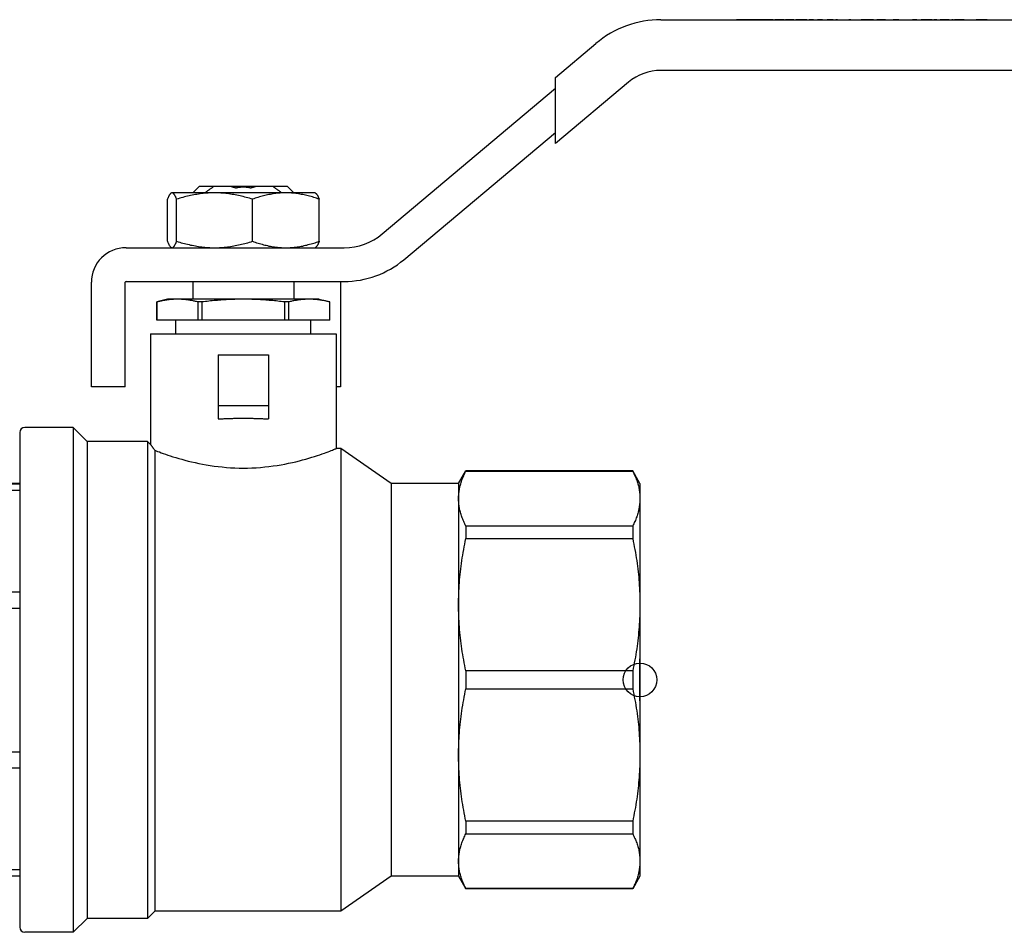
# Model space of a CAD drawing. Header units: millimetres. Extents: x 32 to 3719, y 19 to 393.
# Tile 2 of 17: x 235 to 352, y 175 to 283. Entities that reach past the tile are written whole.
import ezdxf

# ---------------------------------------------------------------- set-up
doc = ezdxf.new("R2010")
doc.units = ezdxf.units.MM
doc.layers.add('DETAIL', color=2, linetype='Continuous')
doc.layers.add('ORIGIN', color=6, linetype='Continuous')

msp = doc.modelspace()

# ---------------------------------------------------------------- linework, layer by layer
at = {"layer": 'DETAIL'}
for p, q in [((310.95, 282.82), (389.46, 282.82)), ((319.97, 282.83), (319.89, 282.83)), ((319.89, 282.83), (319.89, 282.82)), ((320.16, 282.83), (319.97, 282.83)), ((319.97, 282.83), (319.97, 282.82)), ((320.52, 282.83), (320.16, 282.83)), ((320.16, 282.83), (320.16, 282.82)), ((320.72, 282.83), (320.52, 282.83)), ((320.52, 282.83), (320.52, 282.82)), ((321.07, 282.83), (320.72, 282.83)), ((320.72, 282.83), (320.72, 282.82)), ((321.26, 282.83), (321.07, 282.83)), ((321.07, 282.83), (321.07, 282.82)), ((321.36, 282.83), (321.26, 282.83)), ((321.26, 282.83), (321.26, 282.82)), ((321.57, 282.83), (321.36, 282.83)), ((321.36, 282.83), (321.36, 282.82)), ((321.72, 282.83), (321.57, 282.83)), ((321.57, 282.83), (321.57, 282.82)), ((322.28, 282.83), (321.72, 282.83)), ((321.72, 282.83), (321.72, 282.82)), ((322.43, 282.83), (322.28, 282.83)), ((322.28, 282.83), (322.28, 282.82)), ((322.64, 282.83), (322.43, 282.83)), ((322.43, 282.83), (322.43, 282.82)), ((322.64, 282.83), (322.64, 282.83)), ((322.64, 282.83), (322.64, 282.82)), ((322.64, 282.83), (322.64, 282.82)), ((322.89, 282.83), (322.64, 282.83)), ((322.64, 282.83), (322.64, 282.82)), ((323.2, 282.83), (322.89, 282.83)), ((322.89, 282.83), (322.89, 282.82)), ((323.3, 282.83), (323.25, 282.83)), ((323.25, 282.83), (323.25, 282.82)), ((323.62, 282.83), (323.3, 282.83)), ((323.86, 282.83), (323.62, 282.83)), ((323.62, 282.83), (323.62, 282.82)), ((324.24, 282.83), (323.86, 282.83)), ((323.86, 282.83), (323.86, 282.82)), ((324.24, 282.83), (324.24, 282.82)), ((324.38, 282.83), (324.38, 282.82)), ((324.89, 282.83), (324.45, 282.83)), ((324.45, 282.83), (324.45, 282.82)), ((325.09, 282.83), (324.89, 282.83)), ((324.89, 282.83), (324.89, 282.82)), ((325.53, 282.83), (325.09, 282.83)), ((325.09, 282.83), (325.09, 282.82)), ((325.53, 282.83), (325.53, 282.82)), ((326.7, 282.83), (325.7, 282.83)), ((325.7, 282.83), (325.7, 282.82)), ((326.7, 282.83), (326.7, 282.82)), ((326.78, 282.83), (326.78, 282.82)), ((327.13, 282.83), (326.93, 282.83)), ((326.93, 282.83), (326.93, 282.82)), ((327.48, 282.83), (327.13, 282.83)), ((327.13, 282.83), (327.13, 282.82)), ((327.68, 282.83), (327.48, 282.83)), ((327.48, 282.83), (327.48, 282.82)), ((328.03, 282.83), (327.68, 282.83)), ((327.68, 282.83), (327.68, 282.82)), ((328.22, 282.83), (328.03, 282.83)), ((328.03, 282.83), (328.03, 282.82)), ((328.22, 282.83), (328.22, 282.82)), ((328.7, 282.83), (328.51, 282.83)), ((328.51, 282.83), (328.51, 282.82)), ((329.03, 282.83), (328.7, 282.83)), ((328.7, 282.83), (328.7, 282.82)), ((329.03, 282.83), (329.03, 282.82)), ((329.61, 282.83), (329.51, 282.83)), ((329.51, 282.83), (329.51, 282.82)), ((330, 282.83), (329.61, 282.83)), ((329.61, 282.83), (329.61, 282.82)), ((330.09, 282.83), (330, 282.83)), ((330, 282.83), (330, 282.82)), ((330.09, 282.83), (330.09, 282.82)), ((330.32, 282.83), (330.32, 282.82)), ((330.64, 282.83), (330.64, 282.82)), ((330.82, 282.83), (330.64, 282.83)), ((331.36, 282.83), (330.82, 282.83)), ((330.82, 282.83), (330.82, 282.82)), ((331.36, 282.83), (331.36, 282.82)), ((331.68, 282.83), (331.68, 282.82)), ((331.86, 282.83), (331.68, 282.83)), ((331.86, 282.83), (331.86, 282.82)), ((332.05, 282.83), (332.05, 282.82)), ((332.28, 282.83), (332.28, 282.82)), ((332.41, 282.83), (332.41, 282.82)), ((332.72, 282.83), (332.72, 282.82)), ((333.16, 282.83), (333.16, 282.82)), ((333.26, 282.83), (333.21, 282.83)), ((333.21, 282.83), (333.21, 282.82)), ((333.43, 282.83), (333.26, 282.83)), ((333.26, 282.83), (333.26, 282.82)), ((333.43, 282.82), (333.43, 282.83)), ((333.74, 282.83), (333.73, 282.83)), ((333.73, 282.82), (333.73, 282.83)), ((333.74, 282.82), (333.74, 282.83)), ((334.68, 282.83), (334.66, 282.83)), ((334.66, 282.82), (334.66, 282.83)), ((335.24, 282.83), (334.68, 282.83)), ((334.68, 282.83), (334.68, 282.82)), ((335.39, 282.83), (335.24, 282.83)), ((335.24, 282.83), (335.24, 282.82)), ((335.41, 282.83), (335.39, 282.83)), ((335.39, 282.83), (335.39, 282.82)), ((335.55, 282.83), (335.41, 282.83)), ((335.41, 282.83), (335.41, 282.82)), ((335.94, 282.83), (335.55, 282.83)), ((335.55, 282.83), (335.55, 282.82)), ((335.95, 282.83), (335.94, 282.83)), ((335.94, 282.83), (335.94, 282.82)), ((336.15, 282.83), (335.95, 282.83)), ((335.95, 282.83), (335.95, 282.82)), ((336.24, 282.83), (336.24, 282.82)), ((337.38, 282.83), (336.51, 282.83)), ((336.51, 282.83), (336.51, 282.82)), ((336.51, 282.82), (336.51, 282.83)), ((337.38, 282.83), (337.38, 282.82)), ((337.57, 282.83), (337.43, 282.83)), ((337.43, 282.83), (337.43, 282.82)), ((337.57, 282.83), (337.57, 282.82)), ((338, 282.83), (338, 282.82)), ((338.7, 282.83), (338.45, 282.83)), ((338.45, 282.83), (338.45, 282.82)), ((338.88, 282.83), (338.7, 282.83)), ((338.7, 282.83), (338.7, 282.82)), ((339.08, 282.83), (338.88, 282.83)), ((338.88, 282.83), (338.88, 282.82)), ((339.13, 282.83), (339.08, 282.83)), ((339.08, 282.83), (339.08, 282.82)), ((339.13, 282.83), (339.13, 282.82)), ((339.55, 282.83), (339.55, 282.82)), ((339.9, 282.83), (339.9, 282.82)), ((340.01, 282.83), (340.01, 282.82)), ((340.15, 282.83), (340.15, 282.82)), ((341.27, 282.83), (340.76, 282.83)), ((340.76, 282.83), (340.76, 282.82)), ((341.27, 282.83), (341.27, 282.82)), ((341.82, 282.83), (341.76, 282.83)), ((341.76, 282.83), (341.76, 282.82)), ((342.03, 282.83), (341.82, 282.83)), ((341.82, 282.83), (341.82, 282.82)), ((342.18, 282.83), (342.03, 282.83)), ((342.03, 282.83), (342.03, 282.82)), ((342.74, 282.83), (342.18, 282.83)), ((342.18, 282.83), (342.18, 282.82)), ((342.89, 282.83), (342.74, 282.83)), ((342.74, 282.83), (342.74, 282.82)), ((343.1, 282.83), (342.89, 282.83)), ((342.89, 282.83), (342.89, 282.82)), ((343.1, 282.83), (343.1, 282.82)), ((343.45, 282.83), (343.26, 282.83)), ((343.26, 282.83), (343.26, 282.82)), ((343.65, 282.83), (343.45, 282.83)), ((343.45, 282.83), (343.45, 282.82)), ((343.74, 282.83), (343.74, 282.82)), ((344.19, 282.83), (344.02, 282.83)), ((344.42, 282.83), (344.19, 282.83)), ((344.19, 282.83), (344.19, 282.82)), ((344.55, 282.83), (344.42, 282.83)), ((344.42, 282.83), (344.42, 282.82)), ((345.09, 282.83), (344.55, 282.83)), ((344.55, 282.83), (344.55, 282.82)), ((345.09, 282.83), (345.09, 282.82)), ((345.53, 282.83), (345.41, 282.83)), ((345.41, 282.83), (345.41, 282.82)), ((345.57, 282.83), (345.53, 282.83)), ((345.53, 282.83), (345.53, 282.82)), ((345.57, 282.83), (345.57, 282.82)), ((345.93, 282.83), (345.74, 282.83)), ((345.74, 282.83), (345.74, 282.82)), ((346.58, 282.83), (345.93, 282.83)), ((345.93, 282.83), (345.93, 282.82)), ((346.78, 282.83), (346.58, 282.83)), ((346.58, 282.83), (346.58, 282.82)), ((346.89, 282.83), (346.78, 282.83)), ((346.78, 282.83), (346.78, 282.82)), ((346.89, 282.83), (346.89, 282.82)), ((347.03, 282.83), (347.03, 282.82)), ((347.65, 282.83), (347.65, 282.82)), ((348.55, 282.83), (348.28, 282.83)), ((348.28, 282.83), (348.28, 282.82)), ((348.74, 282.83), (348.55, 282.83)), ((348.55, 282.83), (348.55, 282.82)), ((349.38, 282.83), (348.74, 282.83)), ((348.74, 282.83), (348.74, 282.82)), ((349.59, 282.83), (349.38, 282.83)), ((349.38, 282.83), (349.38, 282.82)), ((349.59, 282.83), (349.59, 282.82)), ((349.74, 282.83), (349.74, 282.82)), ((350.36, 282.83), (350.36, 282.82)), ((351.04, 282.83), (351.04, 282.82)), ((351.59, 282.83), (351.59, 282.82)), ((298.46, 276), (303.24, 280.01)), ((389.46, 276.82), (310.95, 276.82)), ((298.46, 274.7), (298.46, 276)), ((307.09, 275.41), (298.46, 268.17)), ((277.91, 257.46), (298.46, 274.7)), ((298.46, 269.48), (298.46, 274.7)), ((280.48, 254.39), (298.46, 269.48)), ((298.46, 268.17), (298.46, 269.48)), ((256.26, 263.12), (255.46, 262.32)), ((256.26, 263.12), (258.02, 263.12)), ((258.02, 263.12), (259.9, 263.12)), ((259.9, 263.12), (263.02, 263.12)), ((263.02, 263.12), (264.9, 263.12)), ((264.9, 263.12), (266.66, 263.12)), ((266.66, 263.12), (267.46, 262.32)), ((252.47, 256.58), (252.47, 261.56)), ((252.96, 262.32), (252.91, 262.29)), ((253.01, 262.32), (252.96, 262.32)), ((258.05, 262.32), (253.01, 262.32)), ((253.56, 256.58), (253.56, 261.56)), ((266.5, 262.32), (258.05, 262.32)), ((262.55, 256.58), (262.55, 261.56)), ((269.96, 262.32), (266.5, 262.32)), ((269.96, 262.32), (270.01, 262.29)), ((270.45, 256.58), (270.45, 261.56)), ((247.56, 255.82), (273.41, 255.82)), ((252.96, 255.82), (252.91, 255.85)), ((269.96, 255.82), (270.01, 255.85)), ((243.46, 239.32), (243.46, 251.72)), ((247.46, 239.32), (247.46, 251.72)), ((247.56, 251.82), (273.41, 251.82)), ((255.46, 251.82), (255.46, 249.72)), ((267.46, 251.82), (267.46, 249.72)), ((272.96, 251.82), (272.96, 251.72)), ((272.96, 251.72), (272.96, 239.32)), ((252.46, 249.72), (251.21, 249.39)), ((253.67, 249.72), (252.46, 249.72)), ((261.46, 249.72), (253.67, 249.72)), ((269.26, 249.72), (261.46, 249.72)), ((270.46, 249.72), (269.26, 249.72)), ((270.46, 249.72), (271.71, 249.39)), ((251.21, 249.39), (251.21, 247.22)), ((251.21, 249.39), (251.21, 249.39)), ((251.21, 247.22), (251.21, 249.39)), ((256.12, 247.22), (256.12, 249.39)), ((256.56, 249.39), (256.12, 249.39)), ((256.56, 249.39), (256.56, 247.22)), ((266.37, 247.22), (266.37, 249.39)), ((266.8, 249.39), (266.37, 249.39)), ((266.8, 249.39), (266.8, 247.22)), ((271.71, 247.22), (271.71, 249.39)), ((271.71, 249.39), (271.71, 249.39)), ((271.71, 247.22), (271.71, 249.39)), ((256.12, 247.22), (251.21, 247.22)), ((251.21, 247.22), (251.21, 247.22)), ((253.46, 245.62), (253.46, 247.22)), ((256.56, 247.22), (256.12, 247.22)), ((266.37, 247.22), (256.56, 247.22)), ((266.8, 247.22), (266.37, 247.22)), ((271.71, 247.22), (266.8, 247.22)), ((269.46, 245.62), (269.46, 247.22)), ((271.71, 247.22), (271.71, 247.22)), ((250.46, 245.62), (272.46, 245.62)), ((250.46, 245.62), (250.46, 232.52)), ((272.46, 245.62), (272.46, 232.02)), ((258.46, 243.12), (258.46, 237.12)), ((258.46, 243.12), (264.46, 243.12)), ((264.46, 243.12), (264.46, 237.12)), ((247.46, 239.32), (243.46, 239.32)), ((272.96, 239.32), (272.46, 239.32)), ((258.46, 237.12), (258.46, 235.53)), ((258.46, 237.12), (264.46, 237.12)), ((264.46, 237.12), (264.46, 235.53)), ((241.31, 234.52), (235.56, 234.52)), ((241.31, 234.52), (241.31, 174.72)), ((242.96, 232.87), (241.31, 234.52)), ((234.96, 233.92), (234.96, 175.32)), ((242.96, 232.87), (242.96, 176.37)), ((250.11, 232.87), (242.96, 232.87)), ((250.11, 232.87), (250.11, 176.37)), ((250.46, 232.52), (250.11, 232.87)), ((250.96, 231.82), (250.96, 177.22)), ((273.03, 232.02), (272.46, 232.02)), ((273.03, 232.02), (273.03, 177.22)), ((278.96, 227.87), (273.03, 232.02)), ((286.96, 227.87), (287.83, 229.37)), ((287.83, 229.37), (287.83, 229.35)), ((307.6, 229.37), (287.83, 229.37)), ((287.83, 229.35), (307.6, 229.35)), ((307.6, 229.37), (307.6, 229.35)), ((308.46, 227.87), (307.6, 229.37)), ((234.96, 227.88), (215.33, 227.88)), ((215.33, 227.86), (234.96, 227.86)), ((278.96, 227.87), (278.96, 181.37)), ((286.96, 227.87), (278.96, 227.87)), ((286.96, 227.87), (286.96, 226.1)), ((308.46, 227.87), (308.46, 226.1)), ((234.96, 227.05), (215.33, 227.05)), ((286.96, 226.1), (286.96, 213.52)), ((308.46, 226.1), (308.46, 213.52)), ((307.6, 222.85), (287.83, 222.85)), ((287.83, 222.85), (287.83, 221.36)), ((307.6, 222.85), (307.6, 221.36)), ((287.83, 221.36), (307.6, 221.36)), ((215.33, 215.04), (234.96, 215.04)), ((286.96, 213.52), (286.96, 195.72)), ((308.46, 213.52), (308.46, 195.72)), ((234.96, 213.08), (215.33, 213.08)), ((307.6, 205.68), (287.83, 205.68)), ((287.83, 205.68), (287.83, 203.56)), ((307.6, 205.68), (307.6, 203.56)), ((287.83, 203.56), (307.6, 203.56)), ((215.33, 196.11), (234.96, 196.11)), ((286.96, 195.72), (286.96, 183.14)), ((308.46, 195.72), (308.46, 183.14)), ((234.96, 194.16), (215.33, 194.16)), ((307.6, 187.88), (287.83, 187.88)), ((287.83, 187.88), (287.83, 186.39)), ((307.6, 187.88), (307.6, 186.39)), ((287.83, 186.39), (307.6, 186.39)), ((215.33, 182.17), (234.96, 182.17)), ((286.96, 183.14), (286.96, 181.37)), ((308.46, 183.14), (308.46, 181.37)), ((234.96, 181.36), (215.33, 181.36)), ((278.96, 181.37), (273.03, 177.22)), ((286.96, 181.37), (278.96, 181.37)), ((286.96, 181.37), (287.83, 179.87)), ((308.46, 181.37), (307.6, 179.87)), ((307.6, 179.89), (287.83, 179.89)), ((287.83, 179.89), (287.83, 179.87)), ((307.6, 179.87), (287.83, 179.87)), ((307.6, 179.89), (307.6, 179.87)), ((242.96, 176.37), (241.31, 174.72)), ((250.11, 176.37), (242.96, 176.37)), ((250.96, 177.22), (250.11, 176.37)), ((273.03, 177.22), (250.96, 177.22)), ((241.31, 174.72), (235.56, 174.72))]:
    msp.add_line(p, q, dxfattribs=at)
at = {"layer": 'DETAIL', "flags": 128}
for points in [[(256.91, 262.32), (256.95, 262.35), (257, 262.39), (257.04, 262.42), (257.09, 262.46), (257.14, 262.49), (257.18, 262.52), (257.23, 262.56), (257.27, 262.59), (257.32, 262.63), (257.37, 262.66), (257.41, 262.69), (257.46, 262.73), (257.51, 262.76), (257.55, 262.79), (257.6, 262.83), (257.64, 262.86), (257.69, 262.89), (257.74, 262.93), (257.79, 262.96), (257.83, 262.99), (257.88, 263.02), (257.93, 263.05), (257.97, 263.09), (258.02, 263.12)], [(259.9, 263.12), (259.93, 263.11), (259.96, 263.1), (259.99, 263.09), (260.01, 263.08), (260.04, 263.07), (260.07, 263.06), (260.1, 263.05), (260.13, 263.04), (260.15, 263.03), (260.18, 263.02), (260.21, 263.02), (260.24, 263.01), (260.27, 263), (260.29, 262.99), (260.32, 262.98), (260.35, 262.97), (260.38, 262.97), (260.41, 262.96), (260.44, 262.95), (260.47, 262.95), (260.49, 262.94), (260.52, 262.93), (260.55, 262.92), (260.58, 262.92)], [(260.58, 262.92), (260.62, 262.93), (260.65, 262.93), (260.69, 262.94), (260.73, 262.95), (260.76, 262.96), (260.8, 262.96), (260.84, 262.97), (260.87, 262.97), (260.91, 262.98), (260.95, 262.98), (260.98, 262.99), (261.02, 262.99), (261.06, 263), (261.09, 263), (261.13, 263), (261.17, 263.01), (261.2, 263.01), (261.24, 263.01), (261.28, 263.01), (261.31, 263.01), (261.35, 263.02), (261.39, 263.02), (261.42, 263.02), (261.46, 263.02)], [(261.46, 263.02), (261.5, 263.02), (261.54, 263.02), (261.57, 263.02), (261.61, 263.01), (261.65, 263.01), (261.68, 263.01), (261.72, 263.01), (261.76, 263.01), (261.79, 263), (261.83, 263), (261.87, 263), (261.9, 262.99), (261.94, 262.99), (261.98, 262.98), (262.01, 262.98), (262.05, 262.97), (262.09, 262.97), (262.12, 262.96), (262.16, 262.95), (262.2, 262.95), (262.23, 262.94), (262.27, 262.93), (262.31, 262.93), (262.34, 262.92)], [(262.34, 262.92), (262.37, 262.92), (262.4, 262.93), (262.43, 262.94), (262.46, 262.95), (262.49, 262.95), (262.51, 262.96), (262.54, 262.97), (262.57, 262.97), (262.6, 262.98), (262.63, 262.99), (262.66, 263), (262.68, 263.01), (262.71, 263.02), (262.74, 263.02), (262.77, 263.03), (262.8, 263.04), (262.83, 263.05), (262.85, 263.06), (262.88, 263.07), (262.91, 263.08), (262.94, 263.09), (262.96, 263.1), (262.99, 263.11), (263.02, 263.12)], [(264.9, 263.12), (264.95, 263.09), (265, 263.05), (265.04, 263.02), (265.09, 262.99), (265.14, 262.96), (265.18, 262.93), (265.23, 262.89), (265.28, 262.86), (265.32, 262.83), (265.37, 262.79), (265.42, 262.76), (265.46, 262.73), (265.51, 262.69), (265.56, 262.66), (265.6, 262.63), (265.65, 262.59), (265.7, 262.56), (265.74, 262.52), (265.79, 262.49), (265.83, 262.46), (265.88, 262.42), (265.92, 262.39), (265.97, 262.35), (266.02, 262.32)], [(253.01, 262.32), (252.99, 262.32), (252.97, 262.31), (252.94, 262.3), (252.92, 262.29), (252.9, 262.28), (252.88, 262.26), (252.85, 262.25), (252.83, 262.22), (252.81, 262.2), (252.78, 262.17), (252.76, 262.14), (252.74, 262.11), (252.72, 262.08), (252.69, 262.04), (252.67, 262), (252.65, 261.96), (252.63, 261.92), (252.6, 261.87), (252.58, 261.83), (252.56, 261.78), (252.54, 261.72), (252.52, 261.67), (252.49, 261.62), (252.47, 261.56)], [(253.56, 261.56), (253.53, 261.62), (253.51, 261.67), (253.49, 261.73), (253.47, 261.78), (253.45, 261.83), (253.42, 261.87), (253.4, 261.92), (253.38, 261.96), (253.36, 262), (253.33, 262.04), (253.31, 262.08), (253.29, 262.11), (253.27, 262.14), (253.24, 262.17), (253.22, 262.2), (253.2, 262.22), (253.17, 262.25), (253.15, 262.27), (253.13, 262.28), (253.11, 262.29), (253.08, 262.3), (253.06, 262.31), (253.04, 262.32), (253.01, 262.32)], [(258.05, 262.32), (257.86, 262.32), (257.67, 262.31), (257.48, 262.3), (257.29, 262.29), (257.1, 262.28), (256.91, 262.26), (256.72, 262.25), (256.54, 262.22), (256.35, 262.2), (256.16, 262.17), (255.97, 262.14), (255.78, 262.11), (255.6, 262.08), (255.41, 262.04), (255.22, 262), (255.03, 261.96), (254.85, 261.92), (254.66, 261.87), (254.48, 261.83), (254.29, 261.78), (254.11, 261.72), (253.92, 261.67), (253.74, 261.62), (253.56, 261.56)], [(262.55, 261.56), (262.37, 261.62), (262.18, 261.67), (262, 261.72), (261.81, 261.77), (261.63, 261.82), (261.45, 261.87), (261.26, 261.92), (261.07, 261.96), (260.89, 262), (260.7, 262.04), (260.51, 262.08), (260.32, 262.11), (260.14, 262.14), (259.95, 262.17), (259.76, 262.2), (259.57, 262.22), (259.38, 262.25), (259.19, 262.26), (259, 262.28), (258.81, 262.29), (258.62, 262.3), (258.43, 262.31), (258.24, 262.32), (258.05, 262.32)], [(266.5, 262.32), (266.33, 262.32), (266.16, 262.31), (266, 262.3), (265.83, 262.29), (265.66, 262.28), (265.5, 262.26), (265.33, 262.25), (265.17, 262.22), (265, 262.2), (264.83, 262.17), (264.67, 262.14), (264.5, 262.11), (264.34, 262.08), (264.17, 262.04), (264.01, 262), (263.85, 261.96), (263.68, 261.92), (263.52, 261.87), (263.36, 261.83), (263.19, 261.78), (263.03, 261.72), (262.87, 261.67), (262.71, 261.62), (262.55, 261.56)], [(270.45, 261.56), (270.29, 261.62), (270.13, 261.67), (269.97, 261.73), (269.8, 261.78), (269.64, 261.83), (269.48, 261.87), (269.32, 261.92), (269.15, 261.96), (268.99, 262), (268.82, 262.04), (268.66, 262.08), (268.5, 262.11), (268.33, 262.14), (268.17, 262.17), (268, 262.2), (267.84, 262.22), (267.67, 262.25), (267.5, 262.27), (267.34, 262.28), (267.17, 262.29), (267, 262.3), (266.84, 262.31), (266.67, 262.32), (266.5, 262.32)], [(270.01, 262.29), (270.03, 262.28), (270.05, 262.26), (270.07, 262.25), (270.09, 262.23), (270.11, 262.21), (270.12, 262.19), (270.14, 262.17), (270.16, 262.14), (270.18, 262.12), (270.2, 262.09), (270.22, 262.06), (270.23, 262.03), (270.25, 262), (270.27, 261.97), (270.29, 261.93), (270.31, 261.9), (270.33, 261.86), (270.34, 261.82), (270.36, 261.78), (270.38, 261.74), (270.4, 261.69), (270.42, 261.65), (270.43, 261.61), (270.45, 261.56)], [(252.47, 256.58), (252.49, 256.52), (252.52, 256.47), (252.54, 256.41), (252.56, 256.36), (252.58, 256.31), (252.6, 256.26), (252.63, 256.22), (252.65, 256.17), (252.67, 256.13), (252.69, 256.1), (252.72, 256.06), (252.74, 256.02), (252.76, 255.99), (252.78, 255.96), (252.81, 255.94), (252.83, 255.91), (252.85, 255.89), (252.88, 255.87), (252.9, 255.86), (252.92, 255.84), (252.94, 255.83), (252.97, 255.82), (252.99, 255.82), (253.01, 255.82)], [(253.01, 255.82), (253.04, 255.82), (253.06, 255.82), (253.08, 255.83), (253.11, 255.84), (253.13, 255.86), (253.15, 255.87), (253.17, 255.89), (253.2, 255.91), (253.22, 255.94), (253.24, 255.96), (253.27, 255.99), (253.29, 256.02), (253.31, 256.06), (253.33, 256.1), (253.36, 256.13), (253.38, 256.18), (253.4, 256.22), (253.42, 256.26), (253.45, 256.31), (253.47, 256.36), (253.49, 256.41), (253.51, 256.47), (253.53, 256.52), (253.56, 256.58)], [(253.56, 256.58), (253.74, 256.52), (253.92, 256.47), (254.11, 256.41), (254.29, 256.36), (254.48, 256.31), (254.66, 256.26), (254.85, 256.22), (255.03, 256.18), (255.22, 256.13), (255.41, 256.1), (255.6, 256.06), (255.78, 256.03), (255.97, 255.99), (256.16, 255.96), (256.35, 255.94), (256.54, 255.91), (256.72, 255.89), (256.91, 255.87), (257.1, 255.86), (257.29, 255.84), (257.48, 255.83), (257.67, 255.82), (257.86, 255.82), (258.05, 255.82)], [(258.05, 255.82), (258.24, 255.82), (258.43, 255.82), (258.62, 255.83), (258.81, 255.84), (259, 255.86), (259.19, 255.87), (259.38, 255.89), (259.57, 255.91), (259.76, 255.94), (259.95, 255.96), (260.14, 255.99), (260.32, 256.03), (260.51, 256.06), (260.7, 256.1), (260.89, 256.14), (261.07, 256.18), (261.26, 256.22), (261.45, 256.27), (261.63, 256.31), (261.81, 256.36), (262, 256.41), (262.18, 256.47), (262.37, 256.52), (262.55, 256.58)], [(262.55, 256.58), (262.71, 256.52), (262.87, 256.47), (263.03, 256.41), (263.2, 256.36), (263.36, 256.31), (263.52, 256.26), (263.68, 256.22), (263.85, 256.17), (264.01, 256.13), (264.17, 256.1), (264.34, 256.06), (264.5, 256.02), (264.67, 255.99), (264.83, 255.96), (265, 255.94), (265.16, 255.91), (265.33, 255.89), (265.5, 255.87), (265.66, 255.86), (265.83, 255.84), (266, 255.83), (266.16, 255.82), (266.33, 255.82), (266.5, 255.82)], [(266.5, 255.82), (266.67, 255.82), (266.83, 255.82), (267, 255.83), (267.17, 255.84), (267.34, 255.86), (267.5, 255.87), (267.67, 255.89), (267.83, 255.91), (268, 255.94), (268.17, 255.96), (268.33, 255.99), (268.5, 256.02), (268.66, 256.06), (268.82, 256.1), (268.99, 256.13), (269.15, 256.18), (269.32, 256.22), (269.48, 256.26), (269.64, 256.31), (269.8, 256.36), (269.97, 256.41), (270.13, 256.47), (270.29, 256.52), (270.45, 256.58)], [(270.45, 256.58), (270.43, 256.53), (270.42, 256.49), (270.4, 256.44), (270.38, 256.4), (270.36, 256.36), (270.34, 256.32), (270.33, 256.28), (270.31, 256.24), (270.29, 256.21), (270.27, 256.17), (270.25, 256.14), (270.23, 256.11), (270.22, 256.08), (270.2, 256.05), (270.18, 256.02), (270.16, 255.99), (270.14, 255.97), (270.12, 255.95), (270.11, 255.93), (270.09, 255.91), (270.07, 255.89), (270.05, 255.88), (270.03, 255.86), (270.01, 255.85)], [(253.67, 249.72), (253.56, 249.72), (253.46, 249.72), (253.36, 249.71), (253.26, 249.71), (253.16, 249.7), (253.05, 249.7), (252.95, 249.69), (252.85, 249.68), (252.75, 249.67), (252.64, 249.66), (252.54, 249.65), (252.44, 249.63), (252.34, 249.62), (252.24, 249.6), (252.13, 249.58), (252.03, 249.57), (251.93, 249.55), (251.83, 249.53), (251.72, 249.5), (251.62, 249.48), (251.52, 249.46), (251.42, 249.44), (251.32, 249.41), (251.21, 249.39)], [(256.12, 249.39), (256.02, 249.41), (255.92, 249.44), (255.81, 249.46), (255.71, 249.48), (255.61, 249.5), (255.51, 249.53), (255.41, 249.55), (255.3, 249.57), (255.2, 249.58), (255.1, 249.6), (255, 249.62), (254.89, 249.63), (254.79, 249.65), (254.69, 249.66), (254.59, 249.67), (254.48, 249.68), (254.38, 249.69), (254.28, 249.7), (254.18, 249.7), (254.08, 249.71), (253.97, 249.71), (253.87, 249.72), (253.77, 249.72), (253.67, 249.72)], [(261.46, 249.72), (261.26, 249.72), (261.05, 249.72), (260.85, 249.71), (260.64, 249.71), (260.44, 249.7), (260.24, 249.7), (260.03, 249.69), (259.83, 249.68), (259.62, 249.67), (259.42, 249.66), (259.21, 249.65), (259.01, 249.63), (258.8, 249.62), (258.6, 249.6), (258.4, 249.58), (258.19, 249.57), (257.99, 249.55), (257.78, 249.53), (257.58, 249.51), (257.37, 249.48), (257.17, 249.46), (256.96, 249.44), (256.76, 249.41), (256.56, 249.39)], [(266.37, 249.39), (266.16, 249.41), (265.96, 249.44), (265.75, 249.46), (265.55, 249.48), (265.34, 249.51), (265.14, 249.53), (264.94, 249.55), (264.73, 249.57), (264.53, 249.58), (264.32, 249.6), (264.12, 249.62), (263.91, 249.63), (263.71, 249.65), (263.51, 249.66), (263.3, 249.67), (263.1, 249.68), (262.89, 249.69), (262.69, 249.7), (262.48, 249.7), (262.28, 249.71), (262.07, 249.71), (261.87, 249.72), (261.67, 249.72), (261.46, 249.72)], [(269.26, 249.72), (269.15, 249.72), (269.05, 249.72), (268.95, 249.71), (268.85, 249.71), (268.74, 249.7), (268.64, 249.7), (268.54, 249.69), (268.44, 249.68), (268.34, 249.67), (268.23, 249.66), (268.13, 249.65), (268.03, 249.63), (267.93, 249.62), (267.83, 249.6), (267.72, 249.58), (267.62, 249.57), (267.52, 249.55), (267.42, 249.53), (267.31, 249.51), (267.21, 249.48), (267.11, 249.46), (267.01, 249.44), (266.91, 249.41), (266.8, 249.39)], [(271.71, 249.39), (271.61, 249.41), (271.5, 249.44), (271.4, 249.46), (271.3, 249.48), (271.2, 249.51), (271.1, 249.53), (270.99, 249.55), (270.89, 249.57), (270.79, 249.58), (270.69, 249.6), (270.58, 249.62), (270.48, 249.63), (270.38, 249.65), (270.28, 249.66), (270.18, 249.67), (270.07, 249.68), (269.97, 249.69), (269.87, 249.7), (269.77, 249.7), (269.66, 249.71), (269.56, 249.71), (269.46, 249.72), (269.36, 249.72), (269.26, 249.72)], [(258.46, 235.53), (258.58, 235.54), (258.71, 235.54), (258.83, 235.55), (258.95, 235.56), (259.07, 235.56), (259.2, 235.57), (259.32, 235.57), (259.45, 235.58), (259.57, 235.58), (259.7, 235.59), (259.82, 235.59), (259.95, 235.6), (260.07, 235.6), (260.2, 235.6), (260.32, 235.61), (260.45, 235.61), (260.58, 235.61), (260.7, 235.61), (260.83, 235.61), (260.96, 235.62), (261.08, 235.62), (261.21, 235.62), (261.34, 235.62), (261.46, 235.62)], [(261.46, 235.62), (261.59, 235.62), (261.71, 235.62), (261.84, 235.62), (261.97, 235.62), (262.09, 235.61), (262.22, 235.61), (262.35, 235.61), (262.47, 235.61), (262.6, 235.61), (262.72, 235.6), (262.85, 235.6), (262.98, 235.6), (263.1, 235.59), (263.23, 235.59), (263.35, 235.58), (263.48, 235.58), (263.6, 235.57), (263.73, 235.57), (263.85, 235.56), (263.97, 235.56), (264.1, 235.55), (264.22, 235.54), (264.34, 235.54), (264.46, 235.53)], [(250.46, 232.52), (250.46, 232.52), (250.47, 232.51), (250.47, 232.51), (250.48, 232.5), (250.48, 232.49), (250.5, 232.47), (250.51, 232.46), (250.52, 232.44), (250.54, 232.41), (250.55, 232.39), (250.57, 232.36), (250.59, 232.34), (250.62, 232.3), (250.64, 232.27), (250.66, 232.24), (250.69, 232.2), (250.72, 232.16), (250.75, 232.12), (250.78, 232.07), (250.81, 232.03), (250.85, 231.98), (250.89, 231.93), (250.92, 231.88), (250.96, 231.82)], [(250.96, 231.82), (251.12, 231.76), (251.3, 231.69), (251.51, 231.62), (251.73, 231.53), (251.97, 231.45), (252.23, 231.36), (252.51, 231.26), (252.81, 231.16), (253.12, 231.06), (253.45, 230.96), (253.8, 230.86), (254.16, 230.75), (254.54, 230.65), (254.93, 230.55), (255.33, 230.45), (255.75, 230.36), (256.18, 230.26), (256.62, 230.18), (257.07, 230.09), (257.53, 230.02), (258, 229.95), (258.48, 229.89), (258.96, 229.84), (259.46, 229.79), (259.95, 229.76), (260.46, 229.73), (260.96, 229.72), (261.46, 229.71)], [(261.46, 229.71), (261.97, 229.72), (262.48, 229.74), (262.99, 229.76), (263.5, 229.8), (264, 229.84), (264.49, 229.9), (264.98, 229.96), (265.46, 230.03), (265.93, 230.11), (266.38, 230.19), (266.83, 230.28), (267.27, 230.38), (267.69, 230.47), (268.1, 230.58), (268.49, 230.68), (268.87, 230.78), (269.24, 230.89), (269.58, 231), (269.91, 231.1), (270.23, 231.2), (270.52, 231.3), (270.8, 231.39), (271.06, 231.48), (271.29, 231.57), (271.51, 231.65), (271.71, 231.72), (271.88, 231.79), (272.04, 231.85), (272.16, 231.9), (272.27, 231.94), (272.35, 231.98), (272.41, 232), (272.45, 232.01), (272.46, 232.02)], [(286.96, 226.1), (286.96, 226.23), (286.97, 226.37), (286.98, 226.5), (286.99, 226.64), (287, 226.78), (287.02, 226.91), (287.04, 227.05), (287.06, 227.18), (287.09, 227.32), (287.12, 227.45), (287.15, 227.59), (287.19, 227.73), (287.22, 227.86), (287.27, 228), (287.31, 228.13), (287.36, 228.27), (287.41, 228.4), (287.46, 228.54), (287.51, 228.67), (287.57, 228.81), (287.63, 228.94), (287.69, 229.08), (287.76, 229.21), (287.83, 229.35)], [(307.6, 229.35), (307.66, 229.21), (307.73, 229.08), (307.79, 228.94), (307.85, 228.81), (307.91, 228.67), (307.97, 228.54), (308.02, 228.4), (308.07, 228.27), (308.11, 228.13), (308.16, 228), (308.2, 227.86), (308.24, 227.73), (308.27, 227.59), (308.31, 227.46), (308.33, 227.32), (308.36, 227.18), (308.38, 227.05), (308.4, 226.91), (308.42, 226.78), (308.44, 226.64), (308.45, 226.51), (308.46, 226.37), (308.46, 226.23), (308.46, 226.1)], [(287.83, 222.85), (287.76, 222.99), (287.69, 223.12), (287.63, 223.26), (287.57, 223.39), (287.51, 223.53), (287.46, 223.66), (287.4, 223.8), (287.36, 223.93), (287.31, 224.07), (287.26, 224.2), (287.22, 224.34), (287.19, 224.47), (287.15, 224.61), (287.12, 224.74), (287.09, 224.88), (287.06, 225.01), (287.04, 225.15), (287.02, 225.28), (287, 225.42), (286.99, 225.56), (286.98, 225.69), (286.97, 225.83), (286.96, 225.96), (286.96, 226.1)], [(308.46, 226.1), (308.46, 225.96), (308.46, 225.83), (308.45, 225.69), (308.44, 225.56), (308.42, 225.42), (308.4, 225.29), (308.38, 225.15), (308.36, 225.01), (308.33, 224.88), (308.3, 224.74), (308.27, 224.61), (308.24, 224.47), (308.2, 224.34), (308.16, 224.2), (308.11, 224.07), (308.07, 223.93), (308.02, 223.8), (307.97, 223.66), (307.91, 223.52), (307.85, 223.39), (307.79, 223.26), (307.73, 223.12), (307.66, 222.99), (307.6, 222.85)], [(286.96, 213.52), (286.96, 213.84), (286.97, 214.17), (286.98, 214.5), (286.99, 214.82), (287, 215.15), (287.02, 215.48), (287.04, 215.81), (287.06, 216.13), (287.09, 216.46), (287.12, 216.79), (287.15, 217.12), (287.19, 217.44), (287.22, 217.77), (287.27, 218.1), (287.31, 218.42), (287.36, 218.75), (287.41, 219.08), (287.46, 219.4), (287.51, 219.73), (287.57, 220.06), (287.63, 220.38), (287.69, 220.71), (287.76, 221.03), (287.83, 221.36)], [(307.6, 221.36), (307.66, 221.03), (307.73, 220.7), (307.79, 220.38), (307.85, 220.05), (307.91, 219.73), (307.97, 219.4), (308.02, 219.08), (308.07, 218.75), (308.11, 218.42), (308.16, 218.1), (308.2, 217.77), (308.24, 217.44), (308.27, 217.12), (308.31, 216.79), (308.33, 216.46), (308.36, 216.14), (308.38, 215.81), (308.4, 215.48), (308.42, 215.15), (308.44, 214.83), (308.45, 214.5), (308.46, 214.17), (308.46, 213.84), (308.46, 213.52)], [(287.83, 205.68), (287.76, 206), (287.69, 206.33), (287.63, 206.65), (287.57, 206.98), (287.51, 207.3), (287.46, 207.63), (287.4, 207.96), (287.36, 208.28), (287.31, 208.61), (287.26, 208.94), (287.22, 209.26), (287.19, 209.59), (287.15, 209.91), (287.12, 210.24), (287.09, 210.57), (287.06, 210.9), (287.04, 211.22), (287.02, 211.55), (287, 211.88), (286.99, 212.2), (286.98, 212.53), (286.97, 212.86), (286.96, 213.19), (286.96, 213.52)], [(308.46, 213.52), (308.46, 213.19), (308.46, 212.86), (308.45, 212.54), (308.44, 212.21), (308.42, 211.88), (308.4, 211.55), (308.38, 211.23), (308.36, 210.9), (308.33, 210.57), (308.3, 210.24), (308.27, 209.92), (308.24, 209.59), (308.2, 209.26), (308.16, 208.93), (308.11, 208.61), (308.07, 208.28), (308.02, 207.95), (307.97, 207.63), (307.91, 207.3), (307.85, 206.98), (307.79, 206.65), (307.73, 206.33), (307.66, 206), (307.6, 205.68)], [(286.96, 195.72), (286.96, 196.05), (286.97, 196.37), (286.98, 196.7), (286.99, 197.03), (287, 197.36), (287.02, 197.68), (287.04, 198.01), (287.06, 198.34), (287.09, 198.67), (287.12, 198.99), (287.15, 199.32), (287.19, 199.65), (287.22, 199.98), (287.27, 200.3), (287.31, 200.63), (287.36, 200.96), (287.41, 201.28), (287.46, 201.61), (287.51, 201.94), (287.57, 202.26), (287.63, 202.59), (287.69, 202.91), (287.76, 203.24), (287.83, 203.56)], [(307.6, 203.56), (307.66, 203.24), (307.73, 202.91), (307.79, 202.58), (307.85, 202.26), (307.91, 201.93), (307.97, 201.61), (308.02, 201.28), (308.07, 200.95), (308.11, 200.63), (308.16, 200.3), (308.2, 199.98), (308.24, 199.65), (308.27, 199.32), (308.31, 199), (308.33, 198.67), (308.36, 198.34), (308.38, 198.01), (308.4, 197.69), (308.42, 197.36), (308.44, 197.03), (308.45, 196.7), (308.46, 196.38), (308.46, 196.05), (308.46, 195.72)], [(287.83, 187.88), (287.76, 188.21), (287.69, 188.53), (287.63, 188.86), (287.57, 189.18), (287.51, 189.51), (287.46, 189.84), (287.4, 190.16), (287.36, 190.49), (287.31, 190.81), (287.26, 191.14), (287.22, 191.47), (287.19, 191.79), (287.15, 192.12), (287.12, 192.45), (287.09, 192.77), (287.06, 193.1), (287.04, 193.43), (287.02, 193.76), (287, 194.08), (286.99, 194.41), (286.98, 194.74), (286.97, 195.07), (286.96, 195.39), (286.96, 195.72)], [(308.46, 195.72), (308.46, 195.39), (308.46, 195.07), (308.45, 194.74), (308.44, 194.41), (308.42, 194.09), (308.4, 193.76), (308.38, 193.43), (308.36, 193.1), (308.33, 192.78), (308.3, 192.45), (308.27, 192.12), (308.24, 191.79), (308.2, 191.47), (308.16, 191.14), (308.11, 190.81), (308.07, 190.49), (308.02, 190.16), (307.97, 189.83), (307.91, 189.51), (307.85, 189.18), (307.79, 188.86), (307.73, 188.53), (307.66, 188.21), (307.6, 187.88)], [(286.96, 183.14), (286.96, 183.27), (286.97, 183.41), (286.98, 183.54), (286.99, 183.68), (287, 183.82), (287.02, 183.95), (287.04, 184.09), (287.06, 184.22), (287.09, 184.36), (287.12, 184.49), (287.15, 184.63), (287.19, 184.76), (287.22, 184.9), (287.27, 185.04), (287.31, 185.17), (287.36, 185.31), (287.41, 185.44), (287.46, 185.58), (287.51, 185.71), (287.57, 185.85), (287.63, 185.98), (287.69, 186.12), (287.76, 186.25), (287.83, 186.39)], [(307.6, 186.39), (307.66, 186.25), (307.73, 186.12), (307.79, 185.98), (307.85, 185.85), (307.91, 185.71), (307.97, 185.58), (308.02, 185.44), (308.07, 185.31), (308.11, 185.17), (308.16, 185.04), (308.2, 184.9), (308.24, 184.77), (308.27, 184.63), (308.31, 184.49), (308.33, 184.36), (308.36, 184.22), (308.38, 184.09), (308.4, 183.95), (308.42, 183.82), (308.44, 183.68), (308.45, 183.55), (308.46, 183.41), (308.46, 183.27), (308.46, 183.14)], [(287.83, 179.89), (287.76, 180.03), (287.69, 180.16), (287.63, 180.3), (287.57, 180.43), (287.51, 180.57), (287.46, 180.7), (287.4, 180.84), (287.36, 180.97), (287.31, 181.11), (287.26, 181.24), (287.22, 181.38), (287.19, 181.51), (287.15, 181.65), (287.12, 181.78), (287.09, 181.92), (287.06, 182.05), (287.04, 182.19), (287.02, 182.32), (287, 182.46), (286.99, 182.6), (286.98, 182.73), (286.97, 182.87), (286.96, 183), (286.96, 183.14)], [(308.46, 183.14), (308.46, 183), (308.46, 182.87), (308.45, 182.73), (308.44, 182.6), (308.42, 182.46), (308.4, 182.33), (308.38, 182.19), (308.36, 182.05), (308.33, 181.92), (308.3, 181.78), (308.27, 181.65), (308.24, 181.51), (308.2, 181.38), (308.16, 181.24), (308.11, 181.11), (308.07, 180.97), (308.02, 180.83), (307.97, 180.7), (307.91, 180.56), (307.85, 180.43), (307.79, 180.29), (307.73, 180.16), (307.66, 180.03), (307.6, 179.89)]]:
    msp.add_lwpolyline(points, dxfattribs=at)
at = {"layer": 'DETAIL'}
for centre, radius, start, end in [((310.95, 270.82), 12, 90, 130), ((310.95, 270.82), 6, 90, 130), ((273.41, 262.82), 7, 270, 310), ((247.56, 251.72), 4.1, 90, 180), ((273.41, 262.82), 11, 270, 310), ((247.56, 251.72), 0.1, 90, 180), ((235.56, 233.92), 0.6, 90, 180), ((235.56, 175.32), 0.6, 180, 270)]:
    msp.add_arc(centre, radius, start, end, dxfattribs=at)
at = {"layer": 'ORIGIN'}
msp.add_line((308.46, 202.12), (308.46, 207.12), dxfattribs=at)
msp.add_circle((308.46, 204.62), 2, dxfattribs=at)

doc.saveas('drawing.dxf')
